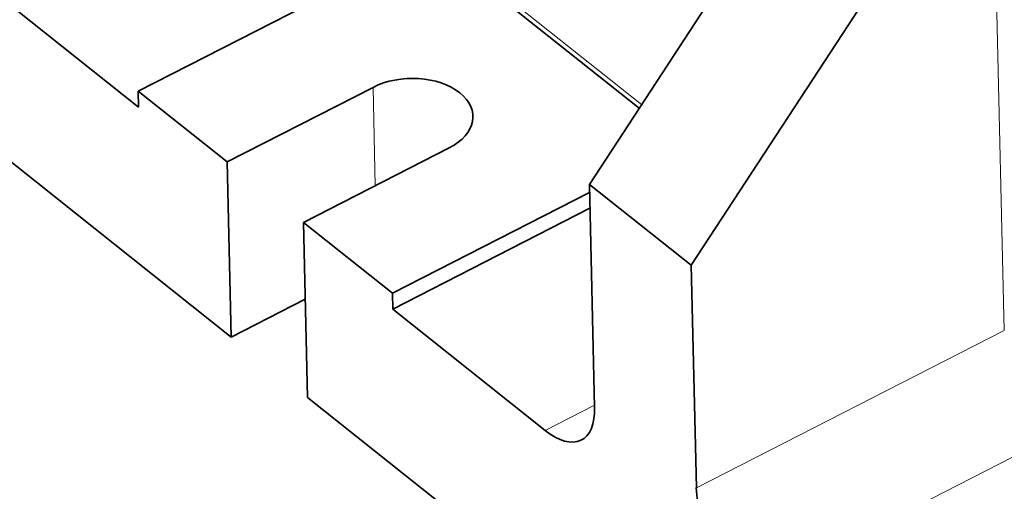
# Model space of a CAD drawing. Header units: millimetres. Extents: x -34 to 6620, y -230 to 4700.
# Tile 68 of 189: x 623 to 742, y 3742 to 3800. Entities that reach past the tile are written whole.
import ezdxf

# ---------------------------------------------------------------- set-up
doc = ezdxf.new("R2010")
doc.units = ezdxf.units.MM
doc.layers.add('1', color=7, linetype='Continuous', true_color=0xffffff)

msp = doc.modelspace()

# ---------------------------------------------------------------- linework, layer by layer
at = {"layer": '1', "color": 92, "linetype": 'Continuous', "lineweight": 13}
for p, q in [((698.398, 3789.19), (613.033, 3857.065)), ((741.059, 3819.739), (742.418, 3761.773)), ((666.094, 3779.343), (665.814, 3791.292)), ((705.047, 3742.654), (742.418, 3761.773)), ((686.718, 3749.643), (692.702, 3752.704)), ((711.398, 3730.02), (748.769, 3749.139))]:
    msp.add_line(p, q, dxfattribs=at)
at = {"layer": '1', "color": 7, "linetype": 'Continuous', "lineweight": 35}
for p, q in [((575.662, 3837.946), (637.36, 3788.889)), ((722.819, 3826.531), (692.073, 3779.516)), ((704.412, 3769.705), (735.159, 3816.72)), ((648.61, 3760.982), (585.986, 3810.775)), ((672.719, 3808.934), (637.315, 3790.821)), ((698.108, 3788.746), (672.719, 3808.934)), ((665.814, 3791.292), (648.112, 3782.236)), ((637.315, 3790.821), (648.112, 3782.236)), ((637.36, 3788.889), (637.315, 3790.821)), ((675.069, 3783.934), (657.366, 3774.877)), ((648.61, 3760.982), (648.112, 3782.236)), ((704.412, 3769.705), (692.073, 3779.516)), ((692.073, 3779.516), (692.707, 3752.466)), ((668.164, 3766.292), (692.095, 3778.536)), ((668.209, 3764.36), (692.141, 3776.603)), ((657.366, 3774.877), (668.164, 3766.292)), ((657.865, 3753.623), (657.366, 3774.877)), ((704.412, 3769.705), (705.047, 3742.654)), ((668.209, 3764.36), (668.164, 3766.292)), ((648.61, 3760.982), (657.584, 3765.573)), ((668.209, 3764.36), (686.718, 3749.643)), ((763.368, 3669.735), (657.865, 3753.623))]:
    msp.add_line(p, q, dxfattribs=at)
for centre, major_axis, ratio, start_param, end_param in [((670.441, 3787.613), (-7.498, -0.176), 0.634305, 2.2209572, 5.3625498), ((686.537, 3757.372), (-4.554, 8.903), 0.467958, 2.3410385, 3.9118349), ((711.216, 3737.749), (-4.554, 8.903), 0.467958, 0.7702422, 2.3410385)]:
    msp.add_ellipse(centre, major_axis=major_axis, ratio=ratio, start_param=start_param, end_param=end_param, dxfattribs=at)

doc.saveas('drawing.dxf')
